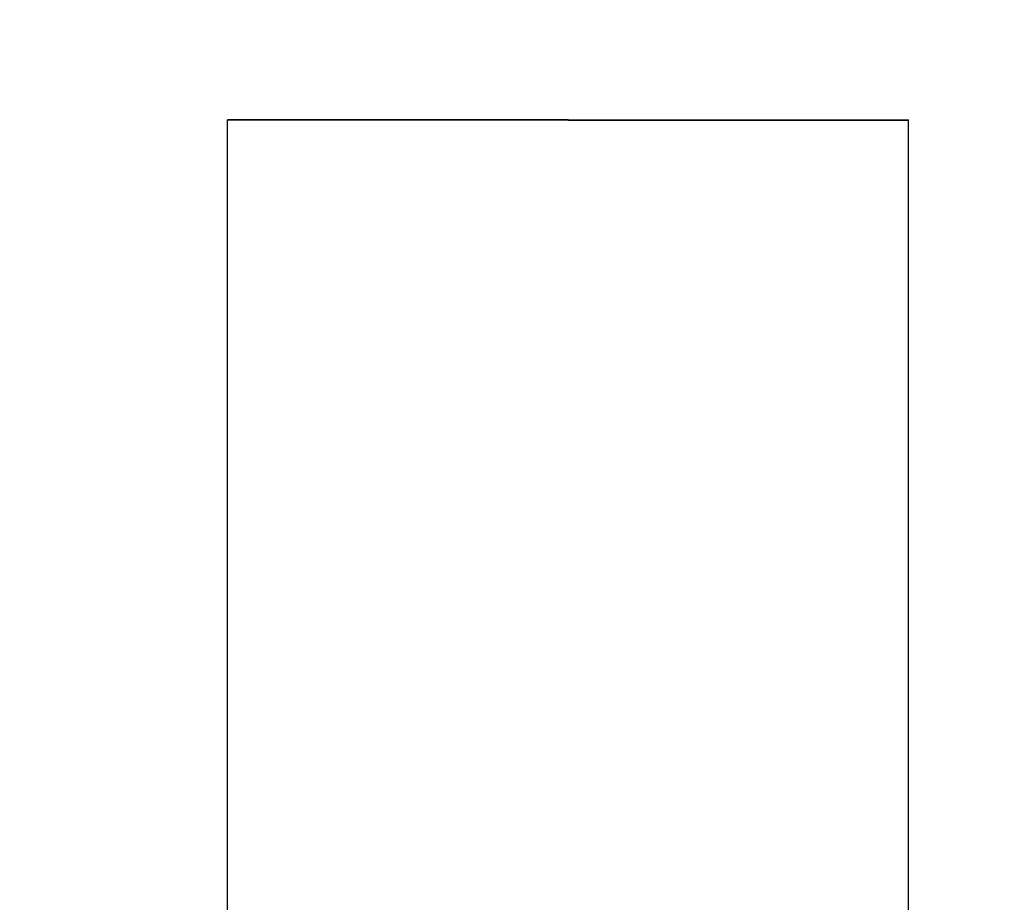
# Model space of a CAD drawing. Header units: millimetres. Extents: x -25478 to 4093, y -8414 to 11348.
# Tile 205 of 256: x -3441 to -2950, y 3889 to 4330. Entities that reach past the tile are written whole.
import ezdxf

# ---------------------------------------------------------------- set-up
doc = ezdxf.new("R2010")
doc.units = ezdxf.units.MM
doc.header["$MEASUREMENT"] = 0
doc.linetypes.add('Wipeout_Contour', pattern=[1000, 0, -1000])
for name, color, linetype in [('POHLED ZÁPADNÍ_1_Nové_Konstrukce - krov', 7, 'Continuous'), ('POHLED ZÁPADNÍ_1_Nové_Výplně - Povrchové', 7, 'Continuous'), ('POHLED ZÁPADNÍ_1_Výplně - Povrchové', 7, 'Continuous')]:
    doc.layers.add(name, color=color, linetype=linetype)

msp = doc.modelspace()

# ---------------------------------------------------------------- wipeouts: each hides what was drawn before it
at = {"color": 254, "linetype": 'Wipeout_Contour', "lineweight": 0, "ltscale": 1235219.686544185}
msp.add_wipeout([(-10530.71, 6480), (-10530.71, 6166.67), (-10528.36, 6166.67), (-10528.36, 4355), (-10500.71, 4355), (-10500.71, 4330), (-10528.36, 4330), (-10528.36, 3480), (-9026.12, 3480), (-9031.12, 3760), (-9033.35, 3760), (-9040.66, 3762.93), (-9043.69, 3770), (-9043.69, 3870), (-9040.66, 3877.07), (-9033.35, 3880), (-9014.54, 3880), (-9014.54, 4280), (-8674.54, 4280), (-8674.54, 3880), (-8655.74, 3880), (-8648.43, 3877.07), (-8645.4, 3870), (-8645.4, 3770), (-8648.43, 3762.93), (-8655.74, 3760), (-8657.97, 3760), (-8662.97, 3480), (-8323.45, 3480), (-8328.45, 3760), (-8330.68, 3760), (-8338, 3762.93), (-8341.02, 3770), (-8341.02, 3870), (-8338, 3877.07), (-8330.68, 3880), (-8311.88, 3880), (-8311.88, 4280), (-7971.88, 4280), (-7971.88, 3880), (-7953.07, 3880), (-7945.76, 3877.07), (-7942.73, 3870), (-7942.73, 3770), (-7945.76, 3762.93), (-7953.07, 3760), (-7955.31, 3760), (-7960.31, 3480), (-7651.16, 3480), (-7656.16, 3760), (-7658.39, 3760), (-7665.7, 3762.93), (-7668.73, 3770), (-7668.73, 3870), (-7665.7, 3877.07), (-7658.39, 3880), (-7639.58, 3880), (-7639.58, 4280), (-7299.58, 4280), (-7299.58, 3880), (-7280.78, 3880), (-7273.47, 3877.07), (-7270.44, 3870), (-7270.44, 3770), (-7273.47, 3762.93), (-7280.78, 3760), (-7283.01, 3760), (-7288.01, 3480), (-6964.1, 3480), (-6969.1, 3760), (-6971.34, 3760), (-6978.65, 3762.93), (-6981.68, 3770), (-6981.68, 3870), (-6978.65, 3877.07), (-6971.34, 3880), (-6952.53, 3880), (-6952.53, 4280), (-6612.53, 4280), (-6612.53, 3880), (-6593.73, 3880), (-6586.42, 3877.07), (-6583.39, 3870), (-6583.39, 3770), (-6586.42, 3762.93), (-6593.73, 3760), (-6595.96, 3760), (-6600.96, 3480), (-4696.21, 3480), (-4701.21, 3760), (-4703.45, 3760), (-4710.76, 3762.93), (-4713.79, 3770), (-4713.79, 3870), (-4710.76, 3877.07), (-4703.45, 3880), (-4684.64, 3880), (-4684.64, 4280), (-4344.64, 4280), (-4344.64, 3880), (-4325.84, 3880), (-4318.53, 3877.07), (-4315.5, 3870), (-4315.5, 3770), (-4318.53, 3762.93), (-4325.84, 3760), (-4328.07, 3760), (-4333.07, 3480), (-3993.55, 3480), (-3998.55, 3760), (-4000.78, 3760), (-4008.09, 3762.93), (-4011.12, 3770), (-4011.12, 3870), (-4008.09, 3877.07), (-4000.78, 3880), (-3981.98, 3880), (-3981.98, 4280), (-3641.98, 4280), (-3641.98, 3880), (-3623.17, 3880), (-3615.86, 3877.07), (-3612.83, 3870), (-3612.83, 3770), (-3615.86, 3762.93), (-3623.17, 3760), (-3625.4, 3760), (-3630.4, 3480), (-3349.22, 3480), (-3354.22, 3760), (-3356.45, 3760), (-3363.76, 3762.93), (-3366.79, 3770), (-3366.79, 3870), (-3363.76, 3877.07), (-3356.45, 3880), (-3337.64, 3880), (-3337.64, 4280), (-2997.64, 4280), (-2997.64, 3880), (-2978.84, 3880), (-2971.53, 3877.07), (-2968.5, 3870), (-2968.5, 3770), (-2971.53, 3762.93), (-2978.84, 3760), (-2981.07, 3760), (-2986.07, 3480), (-2662.17, 3480), (-2667.17, 3760), (-2669.4, 3760), (-2676.71, 3762.93), (-2679.74, 3770), (-2679.74, 3870), (-2676.71, 3877.07), (-2669.4, 3880), (-2650.59, 3880), (-2650.59, 4280), (-2310.59, 4280), (-2310.59, 3880), (-2291.79, 3880), (-2284.48, 3877.07), (-2281.45, 3870), (-2281.45, 3770), (-2284.48, 3762.93), (-2291.79, 3760), (-2294.02, 3760), (-2299.02, 3480), (-771.45, 3480), (-771.45, 4330), (-801.45, 4330), (-801.45, 4355), (-771.45, 4355), (-771.45, 6480)], dxfattribs=at).dxf.layer = 'POHLED ZÁPADNÍ_1_Výplně - Povrchové'

# ---------------------------------------------------------------- next in the draw order: wipeouts: each hides what was drawn before it
at = {"color": 254, "linetype": 'Wipeout_Contour', "lineweight": 0, "ltscale": 20541.364666}
msp.add_wipeout([(-3167.64, 3880), (-3167.64, 4065.86), (-3337.64, 4065.86), (-3337.64, 3880)], dxfattribs=at).dxf.layer = 'POHLED ZÁPADNÍ_1_Nové_Výplně - Povrchové'

# ---------------------------------------------------------------- next in the draw order: wipeouts: each hides what was drawn before it
at = {"color": 254, "linetype": 'Wipeout_Contour', "lineweight": 0, "ltscale": 21116.570166}
msp.add_wipeout([(-3167.64, 4248.45), (-3337.64, 4248.45), (-3337.64, 4065.86), (-3167.64, 4065.86)], dxfattribs=at).dxf.layer = 'POHLED ZÁPADNÍ_1_Nové_Výplně - Povrchové'

# ---------------------------------------------------------------- next in the draw order: linework, layer by layer
at = {"layer": 'POHLED ZÁPADNÍ_1_Nové_Konstrukce - krov', "color": 1, "linetype": 'Continuous', "lineweight": 25}
msp.add_line((-3337.64, 3880), (-3337.64, 4065.86), dxfattribs=at)

# ---------------------------------------------------------------- next in the draw order: wipeouts: each hides what was drawn before it
at = {"color": 254, "linetype": 'Wipeout_Contour', "lineweight": 0, "ltscale": 21409.24734}
msp.add_wipeout([(-3167.64, 4248.45), (-3167.64, 4251.65), (-3337.64, 4251.65), (-3337.64, 4248.45)], dxfattribs=at).dxf.layer = 'POHLED ZÁPADNÍ_1_Nové_Výplně - Povrchové'
at = {"color": 254, "linetype": 'Wipeout_Contour', "lineweight": 0, "ltscale": 20117.531747}
msp.add_wipeout([(-3167.64, 3880), (-2997.64, 3880), (-2997.64, 4065.86), (-3167.64, 4065.86)], dxfattribs=at).dxf.layer = 'POHLED ZÁPADNÍ_1_Nové_Výplně - Povrchové'

# ---------------------------------------------------------------- next in the draw order: linework, layer by layer
at = {"layer": 'POHLED ZÁPADNÍ_1_Nové_Konstrukce - krov', "color": 1, "linetype": 'Continuous', "lineweight": 25}
msp.add_line((-3337.64, 4065.86), (-3337.64, 4248.45), dxfattribs=at)

# ---------------------------------------------------------------- next in the draw order: wipeouts: each hides what was drawn before it
at = {"color": 254, "linetype": 'Wipeout_Contour', "lineweight": 0, "ltscale": 21419.52111}
msp.add_wipeout([(-3167.64, 4251.65), (-3167.64, 4254.92), (-3337.64, 4254.92), (-3337.64, 4251.65)], dxfattribs=at).dxf.layer = 'POHLED ZÁPADNÍ_1_Nové_Výplně - Povrchové'
at = {"color": 254, "linetype": 'Wipeout_Contour', "lineweight": 0, "ltscale": 20704.518566}
msp.add_wipeout([(-3167.64, 4248.45), (-3167.64, 4065.86), (-2997.64, 4065.86), (-2997.64, 4248.45)], dxfattribs=at).dxf.layer = 'POHLED ZÁPADNÍ_1_Nové_Výplně - Povrchové'

# ---------------------------------------------------------------- next in the draw order: linework, layer by layer
at = {"layer": 'POHLED ZÁPADNÍ_1_Nové_Konstrukce - krov', "color": 1, "linetype": 'Continuous', "lineweight": 25}
for p, q in [((-3337.64, 4248.45), (-3337.64, 4251.65)), ((-2997.64, 3880), (-2997.64, 4065.86))]:
    msp.add_line(p, q, dxfattribs=at)

# ---------------------------------------------------------------- next in the draw order: wipeouts: each hides what was drawn before it
at = {"color": 254, "linetype": 'Wipeout_Contour', "lineweight": 0, "ltscale": 21429.890944}
msp.add_wipeout([(-3167.64, 4254.92), (-3167.64, 4258.18), (-3337.64, 4258.18), (-3337.64, 4254.92)], dxfattribs=at).dxf.layer = 'POHLED ZÁPADNÍ_1_Nové_Výplně - Povrchové'
at = {"color": 254, "linetype": 'Wipeout_Contour', "lineweight": 0, "ltscale": 21003.016967}
msp.add_wipeout([(-3167.64, 4248.45), (-2997.64, 4248.45), (-2997.64, 4251.65), (-3167.64, 4251.65)], dxfattribs=at).dxf.layer = 'POHLED ZÁPADNÍ_1_Nové_Výplně - Povrchové'

# ---------------------------------------------------------------- next in the draw order: linework, layer by layer
at = {"layer": 'POHLED ZÁPADNÍ_1_Nové_Konstrukce - krov', "color": 1, "linetype": 'Continuous', "lineweight": 25}
for p, q in [((-3337.64, 4251.65), (-3337.64, 4254.92)), ((-2997.64, 4065.86), (-2997.64, 4248.45))]:
    msp.add_line(p, q, dxfattribs=at)

# ---------------------------------------------------------------- next in the draw order: wipeouts: each hides what was drawn before it
at = {"color": 254, "linetype": 'Wipeout_Contour', "lineweight": 0, "ltscale": 21440.17941}
msp.add_wipeout([(-3167.64, 4258.18), (-3167.64, 4261.39), (-3337.64, 4261.39), (-3337.64, 4258.18)], dxfattribs=at).dxf.layer = 'POHLED ZÁPADNÍ_1_Nové_Výplně - Povrchové'
at = {"color": 254, "linetype": 'Wipeout_Contour', "lineweight": 0, "ltscale": 21013.489325}
msp.add_wipeout([(-3167.64, 4254.92), (-3167.64, 4251.65), (-2997.64, 4251.65), (-2997.64, 4254.92)], dxfattribs=at).dxf.layer = 'POHLED ZÁPADNÍ_1_Nové_Výplně - Povrchové'

# ---------------------------------------------------------------- next in the draw order: linework, layer by layer
at = {"layer": 'POHLED ZÁPADNÍ_1_Nové_Konstrukce - krov', "color": 1, "linetype": 'Continuous', "lineweight": 25}
for p, q in [((-3337.64, 4254.92), (-3337.64, 4258.18)), ((-2997.64, 4248.45), (-2997.64, 4251.65))]:
    msp.add_line(p, q, dxfattribs=at)

# ---------------------------------------------------------------- next in the draw order: wipeouts: each hides what was drawn before it
at = {"color": 254, "linetype": 'Wipeout_Contour', "lineweight": 0, "ltscale": 21450.210324}
msp.add_wipeout([(-3167.64, 4261.39), (-3167.64, 4264.49), (-3337.64, 4264.49), (-3337.64, 4261.39)], dxfattribs=at).dxf.layer = 'POHLED ZÁPADNÍ_1_Nové_Výplně - Povrchové'
at = {"color": 254, "linetype": 'Wipeout_Contour', "lineweight": 0, "ltscale": 21024.059413}
msp.add_wipeout([(-3167.64, 4254.92), (-2997.64, 4254.92), (-2997.64, 4258.18), (-3167.64, 4258.18)], dxfattribs=at).dxf.layer = 'POHLED ZÁPADNÍ_1_Nové_Výplně - Povrchové'

# ---------------------------------------------------------------- next in the draw order: linework, layer by layer
at = {"layer": 'POHLED ZÁPADNÍ_1_Nové_Konstrukce - krov', "color": 1, "linetype": 'Continuous', "lineweight": 25}
for p, q in [((-3337.64, 4258.18), (-3337.64, 4261.39)), ((-2997.64, 4251.65), (-2997.64, 4254.92))]:
    msp.add_line(p, q, dxfattribs=at)

# ---------------------------------------------------------------- next in the draw order: wipeouts: each hides what was drawn before it
at = {"color": 254, "linetype": 'Wipeout_Contour', "lineweight": 0, "ltscale": 21459.811769}
msp.add_wipeout([(-3167.64, 4264.49), (-3167.64, 4267.43), (-3337.64, 4267.43), (-3337.64, 4264.49)], dxfattribs=at).dxf.layer = 'POHLED ZÁPADNÍ_1_Nové_Výplně - Povrchové'
at = {"color": 254, "linetype": 'Wipeout_Contour', "lineweight": 0, "ltscale": 21034.546354}
msp.add_wipeout([(-3167.64, 4261.39), (-3167.64, 4258.18), (-2997.64, 4258.18), (-2997.64, 4261.39)], dxfattribs=at).dxf.layer = 'POHLED ZÁPADNÍ_1_Nové_Výplně - Povrchové'

# ---------------------------------------------------------------- next in the draw order: linework, layer by layer
at = {"layer": 'POHLED ZÁPADNÍ_1_Nové_Konstrukce - krov', "color": 1, "linetype": 'Continuous', "lineweight": 25}
for p, q in [((-3337.64, 4261.39), (-3337.64, 4264.49)), ((-2997.64, 4254.92), (-2997.64, 4258.18))]:
    msp.add_line(p, q, dxfattribs=at)

# ---------------------------------------------------------------- next in the draw order: wipeouts: each hides what was drawn before it
at = {"color": 254, "linetype": 'Wipeout_Contour', "lineweight": 0, "ltscale": 21468.819062}
msp.add_wipeout([(-3167.64, 4267.43), (-3167.64, 4270.15), (-3337.64, 4270.15), (-3337.64, 4267.43)], dxfattribs=at).dxf.layer = 'POHLED ZÁPADNÍ_1_Nové_Výplně - Povrchové'
at = {"color": 254, "linetype": 'Wipeout_Contour', "lineweight": 0, "ltscale": 21044.770568}
msp.add_wipeout([(-3167.64, 4264.49), (-3167.64, 4261.39), (-2997.64, 4261.39), (-2997.64, 4264.49)], dxfattribs=at).dxf.layer = 'POHLED ZÁPADNÍ_1_Nové_Výplně - Povrchové'

# ---------------------------------------------------------------- next in the draw order: linework, layer by layer
at = {"layer": 'POHLED ZÁPADNÍ_1_Nové_Konstrukce - krov', "color": 1, "linetype": 'Continuous', "lineweight": 25}
for p, q in [((-3337.64, 4264.49), (-3337.64, 4267.43)), ((-2997.64, 4258.18), (-2997.64, 4261.39))]:
    msp.add_line(p, q, dxfattribs=at)

# ---------------------------------------------------------------- next in the draw order: wipeouts: each hides what was drawn before it
at = {"color": 254, "linetype": 'Wipeout_Contour', "lineweight": 0, "ltscale": 21477.077595}
msp.add_wipeout([(-3167.64, 4270.15), (-3167.64, 4272.62), (-3337.64, 4272.62), (-3337.64, 4270.15)], dxfattribs=at).dxf.layer = 'POHLED ZÁPADNÍ_1_Nové_Výplně - Povrchové'
at = {"color": 254, "linetype": 'Wipeout_Contour', "lineweight": 0, "ltscale": 21054.55688}
msp.add_wipeout([(-3167.64, 4267.43), (-3167.64, 4264.49), (-2997.64, 4264.49), (-2997.64, 4267.43)], dxfattribs=at).dxf.layer = 'POHLED ZÁPADNÍ_1_Nové_Výplně - Povrchové'

# ---------------------------------------------------------------- next in the draw order: linework, layer by layer
at = {"layer": 'POHLED ZÁPADNÍ_1_Nové_Konstrukce - krov', "color": 1, "linetype": 'Continuous', "lineweight": 25}
for p, q in [((-3337.64, 4267.43), (-3337.64, 4270.15)), ((-2997.64, 4261.39), (-2997.64, 4264.49))]:
    msp.add_line(p, q, dxfattribs=at)

# ---------------------------------------------------------------- next in the draw order: wipeouts: each hides what was drawn before it
at = {"color": 254, "linetype": 'Wipeout_Contour', "lineweight": 0, "ltscale": 21484.445515}
msp.add_wipeout([(-3167.64, 4272.62), (-3167.64, 4274.78), (-3337.64, 4274.78), (-3337.64, 4272.62)], dxfattribs=at).dxf.layer = 'POHLED ZÁPADNÍ_1_Nové_Výplně - Povrchové'
at = {"color": 254, "linetype": 'Wipeout_Contour', "lineweight": 0, "ltscale": 21063.737464}
msp.add_wipeout([(-3167.64, 4267.43), (-2997.64, 4267.43), (-2997.64, 4270.15), (-3167.64, 4270.15)], dxfattribs=at).dxf.layer = 'POHLED ZÁPADNÍ_1_Nové_Výplně - Povrchové'

# ---------------------------------------------------------------- next in the draw order: linework, layer by layer
at = {"layer": 'POHLED ZÁPADNÍ_1_Nové_Konstrukce - krov', "color": 1, "linetype": 'Continuous', "lineweight": 25}
msp.add_line((-2997.64, 4264.49), (-2997.64, 4267.43), dxfattribs=at)

# ---------------------------------------------------------------- next in the draw order: wipeouts: each hides what was drawn before it
at = {"color": 254, "linetype": 'Wipeout_Contour', "lineweight": 0, "ltscale": 21490.796191}
msp.add_wipeout([(-3167.64, 4274.78), (-3167.64, 4276.61), (-3337.64, 4276.61), (-3337.64, 4274.78)], dxfattribs=at).dxf.layer = 'POHLED ZÁPADNÍ_1_Nové_Výplně - Povrchové'

# ---------------------------------------------------------------- next in the draw order: linework, layer by layer
at = {"layer": 'POHLED ZÁPADNÍ_1_Nové_Konstrukce - krov', "color": 1, "linetype": 'Continuous', "lineweight": 25}
msp.add_line((-3337.64, 4270.15), (-3337.64, 4272.62), dxfattribs=at)

# ---------------------------------------------------------------- next in the draw order: wipeouts: each hides what was drawn before it
at = {"color": 254, "linetype": 'Wipeout_Contour', "lineweight": 0, "ltscale": 21496.020414}
msp.add_wipeout([(-3167.64, 4276.61), (-3167.64, 4278.07), (-3337.64, 4278.07), (-3337.64, 4276.61)], dxfattribs=at).dxf.layer = 'POHLED ZÁPADNÍ_1_Nové_Výplně - Povrchové'
at = {"color": 254, "linetype": 'Wipeout_Contour', "lineweight": 0, "ltscale": 21072.154708}
msp.add_wipeout([(-3167.64, 4270.15), (-2997.64, 4270.15), (-2997.64, 4272.62), (-3167.64, 4272.62)], dxfattribs=at).dxf.layer = 'POHLED ZÁPADNÍ_1_Nové_Výplně - Povrchové'

# ---------------------------------------------------------------- next in the draw order: linework, layer by layer
at = {"layer": 'POHLED ZÁPADNÍ_1_Nové_Konstrukce - krov', "color": 1, "linetype": 'Continuous', "lineweight": 25}
for p, q in [((-3337.64, 4272.62), (-3337.64, 4274.78)), ((-2997.64, 4267.43), (-2997.64, 4270.15))]:
    msp.add_line(p, q, dxfattribs=at)

# ---------------------------------------------------------------- next in the draw order: wipeouts: each hides what was drawn before it
at = {"color": 254, "linetype": 'Wipeout_Contour', "lineweight": 0, "ltscale": 21500.028306}
msp.add_wipeout([(-3167.64, 4278.07), (-3167.64, 4279.13), (-3337.64, 4279.13), (-3337.64, 4278.07)], dxfattribs=at).dxf.layer = 'POHLED ZÁPADNÍ_1_Nové_Výplně - Povrchové'
at = {"color": 254, "linetype": 'Wipeout_Contour', "lineweight": 0, "ltscale": 21079.664143}
msp.add_wipeout([(-3167.64, 4274.78), (-3167.64, 4272.62), (-2997.64, 4272.62), (-2997.64, 4274.78)], dxfattribs=at).dxf.layer = 'POHLED ZÁPADNÍ_1_Nové_Výplně - Povrchové'

# ---------------------------------------------------------------- next in the draw order: linework, layer by layer
at = {"layer": 'POHLED ZÁPADNÍ_1_Nové_Konstrukce - krov', "color": 1, "linetype": 'Continuous', "lineweight": 25}
msp.add_line((-3337.64, 4274.78), (-3337.64, 4276.61), dxfattribs=at)

# ---------------------------------------------------------------- next in the draw order: wipeouts: each hides what was drawn before it
at = {"color": 254, "linetype": 'Wipeout_Contour', "lineweight": 0, "ltscale": 21502.75089}
msp.add_wipeout([(-3337.64, 4279.78), (-3337.64, 4279.13), (-3167.64, 4279.13), (-3167.64, 4279.78)], dxfattribs=at).dxf.layer = 'POHLED ZÁPADNÍ_1_Nové_Výplně - Povrchové'
at = {"color": 254, "linetype": 'Wipeout_Contour', "lineweight": 0, "ltscale": 21086.136725}
msp.add_wipeout([(-3167.64, 4276.61), (-3167.64, 4274.78), (-2997.64, 4274.78), (-2997.64, 4276.61)], dxfattribs=at).dxf.layer = 'POHLED ZÁPADNÍ_1_Nové_Výplně - Povrchové'

# ---------------------------------------------------------------- next in the draw order: linework, layer by layer
at = {"layer": 'POHLED ZÁPADNÍ_1_Nové_Konstrukce - krov', "color": 1, "linetype": 'Continuous', "lineweight": 25}
for p, q in [((-3337.64, 4279.78), (-3337.64, 4280)), ((-3337.64, 4279.13), (-3337.64, 4279.78)), ((-3337.64, 4278.07), (-3337.64, 4279.13)), ((-3337.64, 4276.61), (-3337.64, 4278.07)), ((-2997.64, 4270.15), (-2997.64, 4272.62))]:
    msp.add_line(p, q, dxfattribs=at)

# ---------------------------------------------------------------- next in the draw order: wipeouts: each hides what was drawn before it
at = {"color": 254, "linetype": 'Wipeout_Contour', "lineweight": 0, "ltscale": 21091.461162}
msp.add_wipeout([(-3167.64, 4276.61), (-2997.64, 4276.61), (-2997.64, 4278.07), (-3167.64, 4278.07)], dxfattribs=at).dxf.layer = 'POHLED ZÁPADNÍ_1_Nové_Výplně - Povrchové'

# ---------------------------------------------------------------- next in the draw order: linework, layer by layer
at = {"layer": 'POHLED ZÁPADNÍ_1_Nové_Konstrukce - krov', "color": 1, "linetype": 'Continuous', "lineweight": 25}
msp.add_line((-2997.64, 4272.62), (-2997.64, 4274.78), dxfattribs=at)

# ---------------------------------------------------------------- next in the draw order: wipeouts: each hides what was drawn before it
at = {"color": 254, "linetype": 'Wipeout_Contour', "lineweight": 0, "ltscale": 21095.545909}
msp.add_wipeout([(-3167.64, 4278.07), (-2997.64, 4278.07), (-2997.64, 4279.13), (-3167.64, 4279.13)], dxfattribs=at).dxf.layer = 'POHLED ZÁPADNÍ_1_Nové_Výplně - Povrchové'

# ---------------------------------------------------------------- next in the draw order: linework, layer by layer
at = {"layer": 'POHLED ZÁPADNÍ_1_Nové_Konstrukce - krov', "color": 1, "linetype": 'Continuous', "lineweight": 25}
msp.add_line((-2997.64, 4274.78), (-2997.64, 4276.61), dxfattribs=at)

# ---------------------------------------------------------------- next in the draw order: wipeouts: each hides what was drawn before it
at = {"color": 254, "linetype": 'Wipeout_Contour', "lineweight": 0, "ltscale": 21098.320728}
msp.add_wipeout([(-3167.64, 4279.13), (-2997.64, 4279.13), (-2997.64, 4279.78), (-3167.64, 4279.78)], dxfattribs=at).dxf.layer = 'POHLED ZÁPADNÍ_1_Nové_Výplně - Povrchové'

# ---------------------------------------------------------------- next in the draw order: wipeouts: each hides what was drawn before it
at = {"color": 254, "linetype": 'Wipeout_Contour', "lineweight": 0, "ltscale": 15873.692338}
msp.add_wipeout([(-3167.64, 4279.78), (-2997.64, 4279.78), (-3167.64, 4280)], dxfattribs=at).dxf.layer = 'POHLED ZÁPADNÍ_1_Nové_Výplně - Povrchové'

# ---------------------------------------------------------------- next in the draw order: linework, layer by layer
at = {"layer": 'POHLED ZÁPADNÍ_1_Nové_Konstrukce - krov', "color": 1, "linetype": 'Continuous', "lineweight": 25}
for p, q in [((-3167.64, 4280), (-3337.64, 4280)), ((-3167.64, 4280), (-2997.64, 4280)), ((-2997.64, 4279.78), (-2997.64, 4280)), ((-2997.64, 4279.13), (-2997.64, 4279.78)), ((-2997.64, 4278.07), (-2997.64, 4279.13)), ((-2997.64, 4276.61), (-2997.64, 4278.07))]:
    msp.add_line(p, q, dxfattribs=at)

doc.saveas('drawing.dxf')
